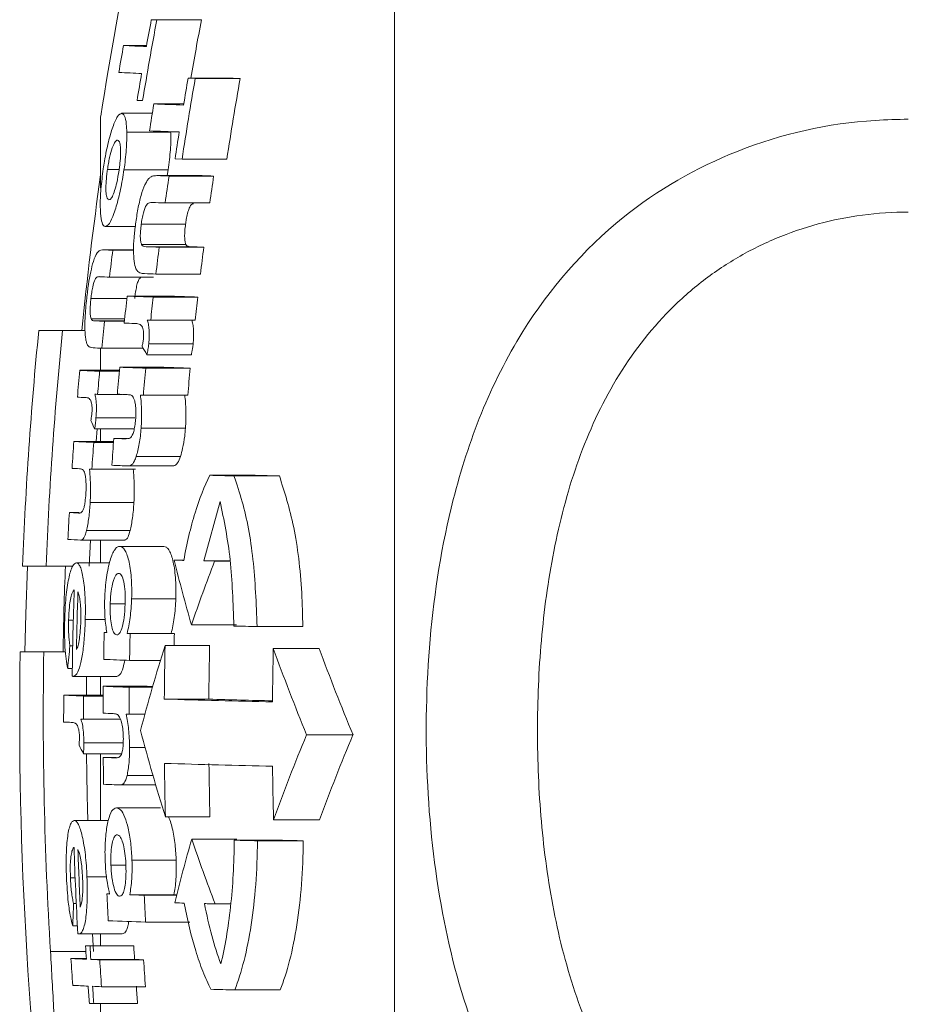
# Model space of a CAD drawing. Header units: millimetres. Extents: x 104 to 691, y -53 to 667.
# Tile 3 of 29: x 104 to 124, y 18 to 41. Entities that reach past the tile are written whole.
import ezdxf

# ---------------------------------------------------------------- set-up
doc = ezdxf.new("R2010")
doc.units = ezdxf.units.MM

msp = doc.modelspace()

# ---------------------------------------------------------------- linework, layer by layer
at = {"color": 7, "linetype": 'Continuous', "lineweight": 15}
for p, q in [((112.362, -11.818), (112.362, 62.182)), ((106.813, 41.432), (107.852, 41.432)), ((106.035, 40.835), (106.572, 40.835)), ((107.543, 40.073), (107.709, 40.068)), ((107.543, 40.073), (108.592, 40.073)), ((107.709, 40.068), (108.759, 40.068)), ((108.592, 40.073), (108.759, 40.068)), ((106.742, 39.47), (107.441, 39.47)), ((105.5, 39.181), (105.5, 37.514)), ((105.993, 39.253), (106.707, 39.253)), ((106.11, 38.811), (107.141, 38.811)), ((107.237, 38.189), (107.402, 38.183)), ((107.402, 38.183), (108.448, 38.183)), ((105.659, 37.939), (105.924, 37.939)), ((106.045, 37.933), (107.075, 37.933)), ((107.075, 37.933), (107.051, 37.797)), ((107.855, 37.797), (106.816, 37.797)), ((106.834, 37.797), (107.874, 37.797)), ((107.096, 37.788), (108.139, 37.788)), ((107.855, 37.796), (107.874, 37.797)), ((107.006, 37.16), (108.048, 37.16)), ((105.609, 36.606), (106.31, 36.606)), ((106.448, 36.661), (107.483, 36.661)), ((106.456, 36.186), (107.491, 36.186)), ((106.561, 36.138), (107.598, 36.138)), ((106.869, 36.128), (107.909, 36.128)), ((106.271, 36.066), (105.567, 36.066)), ((105.782, 36.056), (106.271, 36.056)), ((105.707, 35.428), (106.733, 35.428)), ((106.791, 35.499), (107.83, 35.499)), ((106.119, 34.983), (107.15, 34.983)), ((106.728, 34.961), (107.767, 34.961)), ((105.274, 34.93), (106.113, 34.93)), ((105.275, 34.454), (106.061, 34.454)), ((105.592, 34.396), (106.055, 34.396)), ((106.669, 34.423), (107.706, 34.423)), ((104.609, 34.182), (104.055, 34.182)), ((104.609, 34.182), (105.134, 34.182)), ((106.623, 33.87), (107.66, 33.87)), ((105.5, 33.769), (105.5, 33.252)), ((105.528, 33.768), (106.494, 33.768)), ((106.581, 33.615), (107.618, 33.615)), ((105.012, 33.252), (105.941, 33.252)), ((105.476, 33.229), (105.939, 33.229)), ((105.947, 33.323), (106.976, 33.323)), ((106.555, 33.301), (107.592, 33.301)), ((105.428, 32.691), (105.994, 32.691)), ((106.498, 32.673), (107.534, 32.673)), ((105.391, 32.139), (106.3, 32.139)), ((105.359, 31.883), (106.285, 31.883)), ((105.418, 31.883), (105.396, 31.591)), ((105.5, 31.883), (105.5, 31.591)), ((106.445, 31.898), (107.48, 31.898)), ((104.875, 31.591), (105.802, 31.591)), ((105.339, 31.569), (105.8, 31.569)), ((105.807, 31.663), (106.113, 31.663)), ((106.33, 31.242), (107.363, 31.242)), ((105.242, 30.943), (105.295, 30.941)), ((105.295, 30.941), (106.316, 30.941)), ((106.151, 31.02), (107.183, 31.02)), ((108.052, 30.801), (109.107, 30.801)), ((108.613, 30.786), (109.674, 30.786)), ((105.256, 30.167), (106.277, 30.167)), ((107.913, 28.801), (108.289, 30.193)), ((104.769, 29.931), (105, 29.931)), ((105.169, 29.511), (106.189, 29.511)), ((105.032, 29.288), (106.051, 29.288)), ((105.261, 29.288), (105.235, 28.682)), ((105.5, 29.288), (105.5, 28.754)), ((105.946, 29.139), (106.975, 29.139)), ((104.933, 28.754), (105.709, 28.754)), ((107.216, 28.821), (107.443, 28.821)), ((107.913, 28.801), (108.159, 28.795)), ((107.913, 28.801), (108.525, 28.801)), ((108.159, 28.795), (108.526, 28.795)), ((103.676, 28.682), (104.228, 28.682)), ((104.228, 28.682), (104.85, 28.682)), ((106.223, 27.919), (107.255, 27.919)), ((105.723, 27.803), (106.069, 27.803)), ((104.751, 27.419), (104.862, 27.419)), ((105.14, 27.436), (105.607, 27.436)), ((105.583, 27.131), (105.645, 27.131)), ((107.62, 27.308), (108.669, 27.308)), ((109.155, 27.269), (110.223, 27.269)), ((106.116, 27.111), (107.147, 27.111)), ((106.188, 27.109), (107.22, 27.109)), ((104.173, 26.682), (103.621, 26.682)), ((104.173, 26.682), (104.678, 26.682)), ((104.783, 26.816), (104.848, 26.816)), ((107.004, 26.826), (108.046, 26.826)), ((109.531, 26.76), (110.604, 26.76)), ((106.176, 26.48), (106.897, 26.48)), ((104.731, 26.292), (104.839, 26.292)), ((104.858, 26.106), (105.874, 26.106)), ((105.5, 26.106), (105.5, 25.669)), ((105.562, 25.875), (106.586, 25.875)), ((106.167, 25.852), (106.711, 25.852)), ((104.638, 25.669), (105.56, 25.669)), ((105.101, 25.646), (105.56, 25.646)), ((106.986, 25.576), (108.028, 25.576)), ((105.038, 25.111), (105.099, 25.108)), ((105.099, 25.108), (105.963, 25.108)), ((106.163, 25.224), (106.534, 25.224)), ((110.31, 24.743), (111.393, 24.743)), ((105.109, 24.556), (106.026, 24.556)), ((106.176, 24.45), (106.536, 24.45)), ((105.098, 24.3), (105.988, 24.3)), ((105.5, 24.3), (105.5, 22.741)), ((105.561, 24.214), (105.863, 24.214)), ((106.116, 23.794), (106.72, 23.794)), ((105.957, 23.572), (106.785, 23.572)), ((105.871, 23.037), (106.899, 23.037)), ((107.01, 22.826), (108.052, 22.826)), ((109.537, 22.76), (110.611, 22.76)), ((104.885, 22.741), (105.676, 22.741)), ((107.627, 22.308), (108.677, 22.308)), ((108.619, 22.282), (109.68, 22.282)), ((109.163, 22.269), (110.231, 22.269)), ((105.74, 21.701), (106.09, 21.701)), ((106.231, 21.817), (107.264, 21.817)), ((104.794, 21.407), (104.904, 21.407)), ((105.181, 21.424), (105.639, 21.424)), ((105.647, 21.029), (105.709, 21.029)), ((106.178, 21.009), (107.21, 21.009)), ((106.52, 20.997), (107.273, 20.997)), ((104.866, 20.803), (104.93, 20.803)), ((108.172, 20.795), (108.538, 20.795)), ((104.849, 20.28), (104.957, 20.28)), ((106.55, 20.369), (107.586, 20.369)), ((104.988, 20.094), (106.006, 20.094)), ((105.311, 20.094), (105.336, 19.682)), ((105.5, 20.094), (105.5, 19.818)), ((105.148, 19.818), (106.167, 19.818)), ((105.252, 19.813), (106.272, 19.813)), ((104.807, 19.521), (105.165, 19.521)), ((105.27, 19.499), (106.292, 19.499)), ((105.479, 19.49), (106.503, 19.49)), ((105.52, 18.862), (106.544, 18.862)), ((108.632, 18.787), (109.693, 18.787)), ((105.341, 18.467), (105.237, 18.472)), ((105.341, 18.467), (106.362, 18.467)), ((105.5, 18.467), (105.5, 17.036))]:
    msp.add_line(p, q, dxfattribs=at)
at = {"color": 8, "linetype": 'Continuous', "lineweight": 15}
for p, q in [((105.581, 36.065), (106.271, 36.065)), ((105.355, 34.407), (106.056, 34.407)), ((104.328, 19.682), (105.156, 19.682))]:
    msp.add_line(p, q, dxfattribs=at)
at = {"color": 7, "linetype": 'Continuous', "lineweight": 15, "flags": 128}
for points in [[(106.287, 34.346), (106.291, 34.346), (106.295, 34.346), (106.299, 34.346), (106.302, 34.347), (106.306, 34.347), (106.31, 34.347), (106.313, 34.347), (106.317, 34.347)], [(106.59, 34.425), (106.599, 34.425), (106.609, 34.425), (106.619, 34.424), (106.629, 34.424), (106.639, 34.424), (106.649, 34.423), (106.659, 34.423), (106.669, 34.423)], [(105.135, 32.614), (105.138, 32.615), (105.141, 32.615), (105.144, 32.615), (105.146, 32.615), (105.149, 32.615), (105.152, 32.615), (105.155, 32.615), (105.158, 32.615)], [(107.441, 28.815), (107.413, 28.815), (107.384, 28.816), (107.356, 28.817), (107.328, 28.818), (107.3, 28.819), (107.272, 28.819), (107.244, 28.82), (107.216, 28.821)], [(103.733, 26.682), (103.751, 27.557), (103.788, 28.682)], [(105.645, 27.129), (105.637, 27.129), (105.63, 27.129), (105.622, 27.129), (105.614, 27.13), (105.606, 27.13), (105.598, 27.13), (105.591, 27.131), (105.583, 27.131)], [(106.188, 27.109), (106.179, 27.109), (106.17, 27.109), (106.161, 27.11), (106.152, 27.11), (106.143, 27.11), (106.134, 27.111), (106.125, 27.111), (106.116, 27.111)], [(107.147, 27.111), (107.156, 27.111), (107.166, 27.111), (107.175, 27.11), (107.184, 27.11), (107.193, 27.11), (107.202, 27.109), (107.211, 27.109), (107.22, 27.109)], [(105.171, 26.106), (105.169, 25.807), (105.168, 25.669)], [(106.586, 25.875), (106.659, 25.872), (106.716, 25.87)], [(104.815, 25.031), (104.817, 25.031), (104.82, 25.032), (104.823, 25.032), (104.826, 25.032), (104.828, 25.032), (104.831, 25.032), (104.834, 25.032), (104.837, 25.032)], [(107.21, 21.009), (107.252, 21.008), (107.275, 21.007)], [(107.925, 20.802), (107.956, 20.801), (107.986, 20.8), (108.017, 20.799), (108.048, 20.798), (108.079, 20.798), (108.11, 20.797), (108.141, 20.796), (108.172, 20.795)]]:
    msp.add_lwpolyline(points, dxfattribs=at)
at = {"color": 7, "linetype": 'Continuous', "lineweight": 15}
for centre, radius, start, end in [((194.405, 25.182), 90, 165.54384, 171.05098), ((194.475, 25.008), 89.188, 169.38799, 170.61735), ((194.309, 25.041), 89.147, 169.40144, 169.81191), ((110.584, 132.696), 91.341, 267.55252, 267.63399), ((194.316, 25.037), 88.004, 169.26285, 170.16207), ((111.637, 134.145), 92.79, 267.58132, 267.66248), ((193.55, 25.201), 88.901, 169.87129, 170.28229), ((109.246, 103.471), 62.718, 267.06473, 267.55234), ((109.131, 102.657), 62.532, 267.06093, 267.54937), ((196.312, 24.704), 91.178, 170.22647, 170.62679), ((194.453, 24.971), 88.048, 170.12695, 171.36948), ((194.987, 24.884), 88.753, 170.14565, 170.55699), ((194.364, 24.985), 86.924, 170.00753, 171.26653), ((110.189, 128.512), 89.041, 267.52957, 267.61284), ((194.382, 25.013), 88.825, 170.6329, 171.04334), ((111.992, 175.295), 135.926, 267.78643, 268.07933), ((111.637, 167.478), 128.733, 267.77603, 268.08494), ((194.641, 24.947), 88.401, 170.97328, 171.38532), ((194.609, 25.182), 90, 171.93059, 174.26083), ((113.114, 212.933), 175.248, 267.94629, 268.03209), ((194.119, 25.028), 87.953, 171.65826, 172.07164), ((114.237, 217.39), 179.705, 267.97076, 268.05544), ((194.206, 25.017), 87.009, 171.5601, 171.97805), ((111.973, 182.209), 145.134, 267.91902, 268.03878), ((112.299, 193.673), 157.639, 267.91407, 268.02599), ((194.152, 25.017), 87.988, 172.74586, 173.15803), ((113.415, 197.784), 161.75, 267.9389, 268.04929), ((193.833, 25.057), 86.634, 172.65828, 173.07697), ((108.785, 104.087), 68.097, 267.30303, 267.47305), ((195.534, 24.893), 90.443, 172.90985, 173.31072), ((108.789, 104.932), 69.573, 267.26879, 267.46097), ((111.776, 180.403), 144.989, 267.9245, 268.0296), ((194.646, 24.982), 89.09, 173.55463, 173.96104), ((111.171, 164.544), 129.659, 267.76691, 268.0363), ((195.066, 24.914), 88.907, 173.51171, 173.86082), ((112.262, 167.63), 132.745, 267.79316, 268.05942), ((193.383, 25.102), 86.182, 173.43098, 173.79118), ((108.55, 101.333), 67.003, 267.26702, 267.4696), ((194.441, 25.024), 89.342, 173.97876, 174.3837), ((110.795, 155.378), 121.116, 267.75486, 267.86706), ((194.609, 25.182), 91, 174.32411, 177.79577), ((194.609, 25.182), 90.449, 174.28941, 177.78234), ((120.216, 41.509), 15.755, 209.2324, 210.0673), ((108.828, 108.171), 74.477, 267.30293, 267.46053), ((194.828, 25.014), 90.193, 174.75947, 175.16007), ((108.158, 93.907), 60.737, 267.03058, 267.46949), ((194.435, 25.026), 89.336, 174.73117, 175.07787), ((196.185, 24.849), 90.635, 174.63501, 175.03373), ((110.992, 162.445), 129.22, 267.76261, 268.03239), ((194.937, 24.94), 88.777, 174.59577, 175.00287), ((112.077, 165.42), 132.195, 267.78866, 268.05548), ((194.955, 24.937), 87.762, 174.5314, 174.94324), ((106.36, 53.963), 21.293, 267.3269, 267.492), ((109.828, 132.733), 100.115, 267.74578, 267.87893), ((106.292, 27.689), 4.988, 87.6265, 88.4081), ((107.611, 83.442), 50.887, 267.0098, 267.2116), ((118.319, 37.685), 14.2, 203.2364, 204.1156), ((195.244, 24.993), 90.61, 175.82386, 176.22205), ((107.855, 88.71), 57.196, 267.0131, 267.4785), ((195.298, 24.967), 90.201, 175.80267, 176.20267), ((194.75, 24.984), 89.193, 175.70554, 176.11009), ((110.337, 147.106), 115.532, 267.75297, 267.87902), ((110.209, 144.082), 113.135, 267.74721, 267.94436), ((108.262, 97.036), 66.162, 267.02777, 267.17999), ((115.57, 309.783), 279.083, 268.45635, 268.57148), ((116.718, 316.762), 286.063, 268.47534, 268.58906), ((193.196, 25.113), 88.558, 176.88111, 177.28807), ((107.652, 84.998), 55.142, 267.0027, 267.2024), ((107.951, 91.166), 61.947, 267.02584, 267.29925), ((153.142, 40.263), 47.33, 193.9897, 195.8855), ((153.106, 11.634), 48.111, 159.1032, 160.987), ((194.609, 25.182), 90, 177.77127, 179.04503), ((194.385, 25.043), 89.555, 178.02657, 179.31742), ((194.276, 25.04), 89.357, 178.05211, 178.91554), ((194.146, 25.016), 88.588, 178.63224, 179.03863), ((119.691, 476.4), 449.254, 268.58678, 268.65614), ((195.144, 24.971), 88.981, 178.62363, 179.02822), ((191.178, 25.063), 83.982, 178.60404, 178.79726), ((194.609, 25.182), 91, 179.05552, 187.87837), ((194.609, 25.182), 90.449, 179.04977, 183.48618), ((178.199, 19.22), 73.808, 174.09323, 174.50173), ((151.563, 12.866), 46.695, 162.6046, 165.137), ((194.474, 24.961), 87.489, 178.77859, 179.59726), ((194.268, 24.963), 86.243, 178.76242, 179.59294), ((194.528, 24.894), 85.017, 178.74208, 179.58456), ((155.79, 43.464), 49.182, 199.8551, 202.3746), ((156.377, 43.501), 48.738, 200.0897, 202.6365), ((110.767, 159.221), 132.82, 267.75778, 268.01912), ((105.45, 30.168), 4.104, 261.4054, 261.7057), ((193.061, 25.019), 87.503, 179.43961, 179.85093), ((110.58, 153.755), 127.979, 267.75264, 268.02384), ((194.703, 24.986), 88.54, 179.4393, 179.84581), ((194.652, 25.051), 90.016, 179.60708, 180.00694), ((107.691, 84.137), 58.548, 267.01175, 267.46515), ((195.94, 25.025), 90.841, 179.6082, 179.94782), ((117.014, 363.883), 338.456, 268.30219, 268.73002), ((116.863, 324.275), 298.83, 268.3058, 268.59065), ((109.468, 124.195), 99.026, 267.73687, 267.87096), ((105.884, 18.156), 7.074, 87.7349, 88.2839), ((107.652, 82.82), 57.858, 267.01195, 267.18872), ((153.043, 37.142), 48.207, 194.7804, 197.2753), ((154.411, 6.413), 47.759, 157.4314, 159.9842), ((155.006, 6.38), 47.321, 157.1673, 159.7482), ((118.632, 31.465), 15.313, 207.0542, 207.8958), ((194.609, 25.182), 89.443, 180.56478, 181.56385), ((194.502, 25.01), 88.945, 180.51253, 180.91721), ((110.092, 139.388), 115.263, 267.74696, 267.87296), ((117.016, 362.381), 338.454, 268.30222, 268.73006), ((194.369, 24.961), 87.384, 180.58049, 181.40017), ((194.261, 24.96), 86.236, 180.58732, 181.41792), ((194.384, 24.897), 84.874, 180.5984, 181.44234), ((110.013, 136.312), 112.813, 267.74244, 267.93972), ((151.668, 9.693), 45.811, 164.0161, 165.9416), ((154.493, 38.323), 49.527, 198.8663, 200.7267), ((194.392, 25.042), 89.562, 181.87317, 183.16482), ((120.106, 487.292), 465.152, 268.58494, 268.65193), ((121.344, 500.452), 478.312, 268.60268, 268.66865), ((194.642, 25.048), 89.722, 181.90518, 182.7655), ((194.229, 25.003), 88.672, 182.56865, 182.97502), ((105.32, 11.782), 9.252, 87.589, 87.9753), ((111.43, 170.235), 149.318, 267.98451, 268.11558), ((195.105, 25.013), 88.676, 182.59577, 183.00213), ((178.149, 18.158), 73.33, 177.93232, 178.34167), ((111.924, 178.96), 158.209, 268.29936, 268.38096), ((111.028, 157.347), 137.051, 267.7626, 268.12781), ((106.248, 28.729), 8.727, 261.5538, 261.6961), ((193.716, 24.992), 88.719, 183.34339, 183.54662), ((107.364, 67.572), 47.806, 267.3422, 267.4668), ((193.127, 24.954), 88.026, 183.34834, 183.55315), ((108.462, 69.859), 50.094, 267.3741, 267.4944), ((195.987, 25.129), 89.872, 183.39107, 183.59168), ((193.323, 24.982), 88.684, 183.53015, 183.93688), ((107.833, 77.551), 58.109, 267.01471, 267.36985), ((108.44, 90.543), 71.115, 267.44534, 267.61356), ((195.069, 25.063), 89.764, 183.55966, 183.9615), ((109.507, 92.405), 72.977, 267.47477, 267.64059), ((195.417, 25.088), 89.09, 183.60278, 184.00769), ((107.93, 78.196), 59.383, 267.02446, 267.37213), ((194.228, 25.022), 89.232, 183.94993, 184.20988), ((108.91, 99.617), 80.826, 267.44831, 267.59638), ((194.199, 25.014), 89.1, 183.95363, 184.21399), ((191.942, 24.853), 85.817, 183.99702, 184.26736), ((116.458, 331.355), 312.667, 268.46287, 268.56566)]:
    msp.add_arc(centre, radius, start, end, dxfattribs=at)
for points, knots in [([(105.993, 39.253), (105.961, 39.24), (105.898, 39.213), (105.785, 38.953), (105.678, 38.593), (105.603, 38.235), (105.57, 38.014), (105.561, 37.954)], [0, 0, 0, 0, 0.232618, 0.467086, 0.682157, 0.913099, 1, 1, 1, 1]), ([(106.11, 38.811), (106.107, 38.877), (106.101, 39.04), (106.064, 39.217), (106.017, 39.241), (105.993, 39.253)], [0, 0, 0, 0, 0.250294, 0.621002, 1, 1, 1, 1]), ([(124.362, 10.505), (123.315, 10.592), (121.245, 10.764), (118.485, 12.086), (116.497, 13.828), (115.142, 15.75), (114.123, 17.913), (113.399, 20.601), (113.059, 23.755), (113.125, 27.03), (113.579, 29.894), (114.35, 32.289), (115.516, 34.616), (117.445, 36.848), (120.341, 38.526), (122.744, 39.079), (124.105, 39.108), (124.362, 39.114)], [0, 0, 0, 0, 0.07471, 0.147656, 0.219564, 0.270922, 0.323815, 0.397478, 0.474063, 0.551015, 0.630949, 0.683293, 0.736877, 0.826072, 0.902519, 0.981571, 1, 1, 1, 1]), ([(105.659, 37.939), (105.666, 37.987), (105.674, 38.035), (105.69, 38.128), (105.699, 38.173), (105.729, 38.305), (105.75, 38.381), (105.795, 38.508), (105.817, 38.555), (105.848, 38.599), (105.858, 38.61), (105.877, 38.623), (105.886, 38.624), (105.895, 38.625)], [0, 0, 0, 0, 0.125, 0.125, 0.25, 0.25, 0.5, 0.5, 0.75, 0.75, 0.875, 0.875, 1, 1, 1, 1]), ([(105.895, 38.625), (105.915, 38.613), (105.947, 38.594), (105.966, 38.438), (105.966, 38.257), (105.95, 38.073), (105.935, 37.962), (105.929, 37.924)], [0, 0, 0, 0, 0.303356, 0.503261, 0.7026, 0.900026, 1, 1, 1, 1]), ([(106.045, 37.933), (106.056, 38.013), (106.067, 38.093), (106.085, 38.251), (106.092, 38.328), (106.103, 38.477), (106.107, 38.549), (106.111, 38.686), (106.111, 38.749), (106.11, 38.811)], [0, 0, 0, 0, 0.25, 0.25, 0.5, 0.5, 0.75, 0.75, 1, 1, 1, 1]), ([(107.141, 38.811), (107.142, 38.749), (107.142, 38.686), (107.138, 38.548), (107.134, 38.477), (107.123, 38.329), (107.116, 38.251), (107.098, 38.093), (107.087, 38.013), (107.075, 37.933)], [0, 0, 0, 0, 0.25, 0.25, 0.5, 0.5, 0.75, 0.75, 1, 1, 1, 1]), ([(105.561, 37.954), (105.541, 37.796), (105.5, 37.481), (105.485, 37.067), (105.507, 36.779), (105.551, 36.629), (105.592, 36.612), (105.609, 36.606)], [0, 0, 0, 0, 0.225202, 0.451753, 0.660196, 0.860035, 1, 1, 1, 1]), ([(105.609, 36.606), (105.639, 36.62), (105.701, 36.649), (105.812, 36.895), (105.918, 37.257), (105.997, 37.625), (106.033, 37.856), (106.045, 37.933)], [0, 0, 0, 0, 0.223581, 0.447561, 0.66927, 0.890433, 1, 1, 1, 1]), ([(105.693, 37.234), (105.674, 37.245), (105.641, 37.264), (105.622, 37.42), (105.622, 37.605), (105.639, 37.792), (105.654, 37.903), (105.659, 37.939)], [0, 0, 0, 0, 0.297502, 0.501924, 0.7062, 0.902538, 1, 1, 1, 1]), ([(105.929, 37.924), (105.913, 37.823), (105.884, 37.646), (105.826, 37.438), (105.773, 37.301), (105.727, 37.239), (105.703, 37.235), (105.693, 37.234)], [0, 0, 0, 0, 0.261736, 0.460988, 0.659633, 0.864323, 1, 1, 1, 1]), ([(106.624, 37.728), (106.609, 37.71), (106.594, 37.69), (106.563, 37.64), (106.548, 37.612), (106.502, 37.513), (106.472, 37.43), (106.417, 37.238), (106.392, 37.129), (106.349, 36.903), (106.332, 36.786), (106.316, 36.668)], [0, 0, 0, 0, 0.125, 0.125, 0.25, 0.25, 0.5, 0.5, 0.75, 0.75, 1, 1, 1, 1]), ([(106.834, 37.797), (106.8, 37.797), (106.749, 37.796), (106.679, 37.775), (106.643, 37.744), (106.624, 37.728)], [0, 0, 0, 0, 0.497116, 0.747387, 1, 1, 1, 1]), ([(106.448, 36.661), (106.454, 36.707), (106.461, 36.753), (106.477, 36.842), (106.487, 36.886), (106.518, 37.005), (106.543, 37.068), (106.592, 37.144), (106.615, 37.156), (106.66, 37.169), (106.681, 37.171), (106.703, 37.17)], [0, 0, 0, 0, 0.125, 0.125, 0.25, 0.25, 0.5, 0.5, 0.75, 0.75, 1, 1, 1, 1]), ([(107.671, 37.142), (107.652, 37.142), (107.62, 37.143), (107.569, 37.044), (107.529, 36.923), (107.501, 36.787), (107.488, 36.699), (107.483, 36.661)], [0, 0, 0, 0, 0.287371, 0.482907, 0.678868, 0.861827, 1, 1, 1, 1]), ([(124.362, 36.948), (124.004, 36.948), (123.645, 36.924), (122.942, 36.83), (122.597, 36.761), (121.919, 36.578), (121.586, 36.464), (120.935, 36.189), (120.624, 36.032), (120.029, 35.679), (119.744, 35.483), (119.202, 35.051), (118.945, 34.816), (118.231, 34.075), (117.825, 33.526), (117.129, 32.329), (116.85, 31.698), (116.508, 30.72), (116.408, 30.388), (116.228, 29.713), (116.15, 29.369), (115.948, 28.337), (115.854, 27.643), (115.731, 26.248), (115.702, 25.545), (115.702, 24.133), (115.731, 23.42), (115.855, 22.017), (115.948, 21.323), (116.216, 19.956), (116.389, 19.281), (116.848, 17.956), (117.128, 17.325), (117.643, 16.433), (117.83, 16.144), (118.241, 15.588), (118.466, 15.321), (118.943, 14.821), (119.197, 14.588), (119.738, 14.154), (120.027, 13.953), (120.626, 13.595), (120.937, 13.437), (121.582, 13.163), (121.918, 13.046), (122.944, 12.767), (123.645, 12.674), (124.362, 12.674)], [0, 0, 0, 0, 0.03125, 0.03125, 0.0625, 0.0625, 0.09375, 0.09375, 0.125, 0.125, 0.15625, 0.15625, 0.1875, 0.1875, 0.25, 0.25, 0.3125, 0.3125, 0.34375, 0.34375, 0.375, 0.375, 0.4375, 0.4375, 0.5, 0.5, 0.5625, 0.5625, 0.625, 0.625, 0.6875, 0.6875, 0.75, 0.75, 0.78125, 0.78125, 0.8125, 0.8125, 0.84375, 0.84375, 0.875, 0.875, 0.90625, 0.90625, 0.9375, 0.9375, 1, 1, 1, 1]), ([(106.316, 36.668), (106.302, 36.561), (106.29, 36.455), (106.272, 36.245), (106.267, 36.141), (106.268, 35.953), (106.273, 35.868), (106.292, 35.726), (106.307, 35.671), (106.324, 35.625)], [0, 0, 0, 0, 0.25, 0.25, 0.5, 0.5, 0.75, 0.75, 1, 1, 1, 1]), ([(106.456, 36.186), (106.448, 36.206), (106.44, 36.228), (106.43, 36.291), (106.427, 36.329), (106.426, 36.416), (106.428, 36.463), (106.435, 36.561), (106.441, 36.611), (106.448, 36.661)], [0, 0, 0, 0, 0.25, 0.25, 0.5, 0.5, 0.75, 0.75, 1, 1, 1, 1]), ([(107.483, 36.661), (107.476, 36.612), (107.47, 36.562), (107.463, 36.465), (107.461, 36.417), (107.462, 36.331), (107.465, 36.293), (107.475, 36.229), (107.483, 36.206), (107.491, 36.186)], [0, 0, 0, 0, 0.25, 0.25, 0.5, 0.5, 0.75, 0.75, 1, 1, 1, 1]), ([(106.561, 36.138), (106.542, 36.14), (106.524, 36.142), (106.488, 36.152), (106.47, 36.158), (106.456, 36.186)], [0, 0, 0, 0, 0.5, 0.5, 1, 1, 1, 1]), ([(107.491, 36.186), (107.505, 36.158), (107.523, 36.152), (107.56, 36.142), (107.579, 36.14), (107.598, 36.138)], [0, 0, 0, 0, 0.5, 0.5, 1, 1, 1, 1]), ([(105.42, 35.996), (105.39, 35.938), (105.337, 35.839), (105.266, 35.556), (105.213, 35.256), (105.187, 35.044), (105.175, 34.937)], [0, 0, 0, 0, 0.31546, 0.542591, 0.769131, 1, 1, 1, 1]), ([(105.581, 36.065), (105.555, 36.065), (105.516, 36.064), (105.463, 36.044), (105.434, 36.012), (105.42, 35.996)], [0, 0, 0, 0, 0.4970529, 0.7473296, 1, 1, 1, 1]), ([(105.274, 34.93), (105.279, 34.975), (105.285, 35.021), (105.298, 35.11), (105.306, 35.154), (105.33, 35.272), (105.35, 35.335), (105.388, 35.412), (105.406, 35.424), (105.44, 35.438), (105.457, 35.439), (105.473, 35.439)], [0, 0, 0, 0, 0.125, 0.125, 0.25, 0.25, 0.5, 0.5, 0.75, 0.75, 1, 1, 1, 1]), ([(106.442, 35.409), (106.428, 35.41), (106.403, 35.411), (106.364, 35.309), (106.333, 35.189), (106.31, 35.054), (106.299, 34.967), (106.295, 34.93)], [0, 0, 0, 0, 0.293359, 0.485939, 0.678941, 0.860303, 1, 1, 1, 1]), ([(106.324, 35.625), (106.351, 35.566), (106.384, 35.543), (106.453, 35.516), (106.489, 35.51), (106.525, 35.509)], [0, 0, 0, 0, 0.5, 0.5, 1, 1, 1, 1]), ([(105.175, 34.937), (105.159, 34.779), (105.133, 34.515), (105.13, 34.183), (105.146, 33.995), (105.164, 33.921), (105.171, 33.893)], [0, 0, 0, 0, 0.365612, 0.611447, 0.857346, 1, 1, 1, 1]), ([(105.275, 34.454), (105.269, 34.475), (105.264, 34.497), (105.257, 34.56), (105.255, 34.598), (105.255, 34.684), (105.257, 34.731), (105.263, 34.83), (105.268, 34.88), (105.274, 34.93)], [0, 0, 0, 0, 0.25, 0.25, 0.5, 0.5, 0.75, 0.75, 1, 1, 1, 1]), ([(105.355, 34.407), (105.341, 34.409), (105.32, 34.412), (105.293, 34.423), (105.281, 34.444), (105.275, 34.454)], [0, 0, 0, 0, 0.496631, 0.746634, 1, 1, 1, 1]), ([(106.317, 34.347), (106.352, 34.343), (106.407, 34.336), (106.468, 34.283), (106.493, 34.204), (106.503, 34.136), (106.505, 34.065), (106.502, 34.018), (106.5, 33.995)], [0, 0, 0, 0, 0.430909, 0.664389, 0.779385, 0.868543, 0.936844, 1, 1, 1, 1]), ([(106.623, 33.87), (106.628, 33.929), (106.632, 33.986), (106.635, 34.098), (106.635, 34.152), (106.628, 34.248), (106.623, 34.293), (106.609, 34.368), (106.599, 34.397), (106.59, 34.425)], [0, 0, 0, 0, 0.25, 0.25, 0.5, 0.5, 0.75, 0.75, 1, 1, 1, 1]), ([(107.626, 34.425), (107.636, 34.397), (107.646, 34.368), (107.66, 34.294), (107.666, 34.25), (107.672, 34.153), (107.673, 34.099), (107.67, 34.016), (107.669, 33.987), (107.665, 33.929), (107.662, 33.9), (107.66, 33.87)], [0, 0, 0, 0, 0.25, 0.25, 0.5, 0.5, 0.75, 0.75, 0.875, 0.875, 1, 1, 1, 1]), ([(105.171, 33.893), (105.181, 33.869), (105.208, 33.81), (105.26, 33.786), (105.302, 33.78), (105.323, 33.777)], [0, 0, 0, 0, 0.248615, 0.622553, 1, 1, 1, 1]), ([(106.5, 33.995), (106.498, 33.979), (106.496, 33.963), (106.494, 33.948), (106.491, 33.932), (106.489, 33.917), (106.486, 33.902), (106.483, 33.887), (106.48, 33.872), (106.477, 33.858), (106.474, 33.843), (106.471, 33.829), (106.467, 33.815)], [0, 0, 0, 0, 0.0000481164, 0.0000481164, 0.0000481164, 0.0000963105, 0.0000963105, 0.0000963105, 0.000144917, 0.000144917, 0.000144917, 0.0001936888, 0.0001936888, 0.0001936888, 0.0001936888]), ([(106.581, 33.615), (106.589, 33.655), (106.602, 33.715), (106.615, 33.802), (106.62, 33.847), (106.623, 33.87)], [0, 0, 0, 0, 0.4898788, 0.7428871, 1, 1, 1, 1]), ([(107.66, 33.87), (107.656, 33.835), (107.648, 33.773), (107.633, 33.688), (107.623, 33.64), (107.618, 33.615)], [0, 0, 0, 0, 0.393708, 0.694521, 1, 1, 1, 1]), ([(105.391, 32.139), (105.396, 32.211), (105.404, 32.355), (105.397, 32.539), (105.381, 32.641), (105.37, 32.683), (105.367, 32.694)], [0, 0, 0, 0, 0.309347, 0.620949, 0.90102, 1, 1, 1, 1]), ([(106.123, 32.686), (106.143, 32.684), (106.173, 32.682), (106.214, 32.674), (106.233, 32.659), (106.243, 32.652)], [0, 0, 0, 0, 0.498767, 0.7488, 1, 1, 1, 1]), ([(106.243, 32.652), (106.262, 32.622), (106.293, 32.572), (106.318, 32.421), (106.326, 32.264), (106.319, 32.152), (106.315, 32.099)], [0, 0, 0, 0, 0.354745, 0.578471, 0.803184, 1, 1, 1, 1]), ([(106.445, 31.898), (106.45, 31.969), (106.455, 32.04), (106.458, 32.181), (106.458, 32.248), (106.453, 32.443), (106.442, 32.562), (106.43, 32.675)], [0, 0, 0, 0, 0.25, 0.25, 0.5, 0.5, 1, 1, 1, 1]), ([(107.465, 32.675), (107.477, 32.562), (107.488, 32.444), (107.494, 32.247), (107.493, 32.179), (107.49, 32.041), (107.486, 31.97), (107.48, 31.898)], [0, 0, 0, 0, 0.5, 0.5, 0.75, 0.75, 1, 1, 1, 1]), ([(105.158, 32.615), (105.189, 32.613), (105.221, 32.607), (105.258, 32.566), (105.265, 32.555), (105.278, 32.526), (105.284, 32.505), (105.294, 32.456), (105.298, 32.427), (105.3, 32.37), (105.301, 32.351), (105.3, 32.308), (105.298, 32.286), (105.297, 32.263)], [0, 0, 0, 0, 0.5, 0.5, 0.625, 0.625, 0.75, 0.75, 0.875, 0.875, 0.9375, 0.9375, 1, 1, 1, 1]), ([(105.297, 32.263), (105.295, 32.247), (105.292, 32.215), (105.284, 32.154), (105.276, 32.111), (105.271, 32.083)], [0, 0, 0, 0, 0.249553, 0.499747, 1, 1, 1, 1]), ([(105.359, 31.883), (105.365, 31.924), (105.372, 31.964), (105.383, 32.05), (105.387, 32.094), (105.391, 32.139)], [0, 0, 0, 0, 0.5, 0.5, 1, 1, 1, 1]), ([(106.315, 32.099), (106.311, 32.049), (106.306, 32.001), (106.291, 31.908), (106.282, 31.863), (106.251, 31.751), (106.226, 31.704), (106.177, 31.664), (106.153, 31.66), (106.107, 31.653), (106.084, 31.653), (106.061, 31.653)], [0, 0, 0, 0, 0.125, 0.125, 0.25, 0.25, 0.5, 0.5, 0.75, 0.75, 1, 1, 1, 1]), ([(106.33, 31.242), (106.343, 31.286), (106.356, 31.331), (106.381, 31.432), (106.391, 31.485), (106.411, 31.597), (106.42, 31.656), (106.435, 31.776), (106.44, 31.837), (106.445, 31.898)], [0, 0, 0, 0, 0.25, 0.25, 0.5, 0.5, 0.75, 0.75, 1, 1, 1, 1]), ([(107.48, 31.898), (107.475, 31.838), (107.46, 31.675), (107.421, 31.44), (107.381, 31.303), (107.363, 31.242)], [0, 0, 0, 0, 0.248358, 0.663528, 1, 1, 1, 1]), ([(106.151, 31.02), (106.17, 31.022), (106.215, 31.028), (106.278, 31.1), (106.317, 31.206), (106.33, 31.242)], [0, 0, 0, 0, 0.318838, 0.766983, 1, 1, 1, 1]), ([(107.363, 31.242), (107.342, 31.187), (107.293, 31.064), (107.229, 31.023), (107.192, 31.021), (107.183, 31.02)], [0, 0, 0, 0, 0.371791, 0.833808, 1, 1, 1, 1]), ([(105.007, 30.954), (105.022, 30.953), (105.045, 30.95), (105.076, 30.942), (105.091, 30.928), (105.098, 30.92)], [0, 0, 0, 0, 0.498741, 0.748776, 1, 1, 1, 1]), ([(105.098, 30.92), (105.113, 30.89), (105.137, 30.84), (105.156, 30.686), (105.162, 30.53), (105.157, 30.418), (105.155, 30.367)], [0, 0, 0, 0, 0.356012, 0.581958, 0.808897, 1, 1, 1, 1]), ([(105.256, 30.167), (105.259, 30.238), (105.268, 30.426), (105.262, 30.695), (105.248, 30.866), (105.242, 30.943)], [0, 0, 0, 0, 0.25187, 0.659099, 1, 1, 1, 1]), ([(106.263, 30.943), (106.273, 30.83), (106.281, 30.712), (106.286, 30.515), (106.286, 30.448), (106.284, 30.31), (106.281, 30.238), (106.277, 30.167)], [0, 0, 0, 0, 0.5, 0.5, 0.75, 0.75, 1, 1, 1, 1]), ([(108.052, 30.801), (107.924, 30.548), (107.808, 30.256), (107.654, 29.756), (107.605, 29.578), (107.517, 29.208), (107.477, 29.015), (107.441, 28.815)], [0, 0, 0, 0, 0.5, 0.5, 0.75, 0.75, 1, 1, 1, 1]), ([(109.155, 27.269), (109.133, 27.805), (109.089, 28.876), (108.866, 30.056), (108.68, 30.593), (108.613, 30.786)], [0, 0, 0, 0, 0.390372, 0.780483, 1, 1, 1, 1]), ([(109.674, 30.786), (109.795, 30.411), (110.036, 29.66), (110.195, 28.352), (110.216, 27.533), (110.223, 27.269)], [0, 0, 0, 0, 0.403578, 0.80775, 1, 1, 1, 1]), ([(105.155, 30.367), (105.15, 30.303), (105.141, 30.195), (105.118, 30.07), (105.092, 29.984), (105.037, 29.909), (104.994, 29.916), (104.961, 29.922)], [0, 0, 0, 0, 0.1624979, 0.2722635, 0.3818878, 0.5263206, 1, 1, 1, 1]), ([(105.169, 29.511), (105.179, 29.555), (105.189, 29.6), (105.207, 29.701), (105.216, 29.754), (105.23, 29.866), (105.237, 29.925), (105.248, 30.045), (105.252, 30.105), (105.256, 30.167)], [0, 0, 0, 0, 0.25, 0.25, 0.5, 0.5, 0.75, 0.75, 1, 1, 1, 1]), ([(106.277, 30.167), (106.273, 30.105), (106.269, 30.044), (106.258, 29.924), (106.251, 29.866), (106.236, 29.754), (106.228, 29.7), (106.209, 29.599), (106.199, 29.555), (106.189, 29.511)], [0, 0, 0, 0, 0.25, 0.25, 0.5, 0.5, 0.75, 0.75, 1, 1, 1, 1]), ([(108.289, 30.193), (108.38, 29.756), (108.558, 28.896), (108.593, 27.814), (108.611, 27.282)], [0, 0, 0, 0, 0.508136, 1, 1, 1, 1]), ([(105.032, 29.288), (105.046, 29.291), (105.08, 29.296), (105.129, 29.367), (105.159, 29.473), (105.169, 29.511)], [0, 0, 0, 0, 0.313122, 0.76047, 1, 1, 1, 1]), ([(106.189, 29.511), (106.173, 29.456), (106.136, 29.334), (106.087, 29.291), (106.059, 29.289), (106.051, 29.288)], [0, 0, 0, 0, 0.367433, 0.820508, 1, 1, 1, 1]), ([(105.946, 29.139), (105.926, 29.138), (105.907, 29.135), (105.868, 29.111), (105.848, 29.091), (105.79, 29.009), (105.754, 28.924), (105.704, 28.757), (105.689, 28.697), (105.661, 28.565), (105.648, 28.493), (105.626, 28.341), (105.617, 28.261), (105.607, 28.136), (105.603, 28.094), (105.599, 28.009), (105.597, 27.966), (105.595, 27.924)], [0, 0, 0, 0, 0.125, 0.125, 0.25, 0.25, 0.5, 0.5, 0.625, 0.625, 0.75, 0.75, 0.875, 0.875, 0.9375, 0.9375, 1, 1, 1, 1]), ([(106.223, 27.919), (106.225, 28.004), (106.227, 28.089), (106.224, 28.254), (106.22, 28.336), (106.202, 28.566), (106.181, 28.701), (106.141, 28.868), (106.127, 28.918), (106.095, 29.001), (106.078, 29.035), (106.042, 29.088), (106.023, 29.108), (105.985, 29.133), (105.966, 29.136), (105.946, 29.139)], [0, 0, 0, 0, 0.125, 0.125, 0.25, 0.25, 0.5, 0.5, 0.625, 0.625, 0.75, 0.75, 0.875, 0.875, 1, 1, 1, 1]), ([(106.975, 29.139), (106.995, 29.136), (107.015, 29.133), (107.053, 29.108), (107.071, 29.089), (107.107, 29.037), (107.125, 29.002), (107.157, 28.92), (107.172, 28.871), (107.212, 28.703), (107.234, 28.57), (107.252, 28.337), (107.256, 28.257), (107.259, 28.092), (107.258, 28.005), (107.255, 27.919)], [0, 0, 0, 0, 0.125, 0.125, 0.25, 0.25, 0.375, 0.375, 0.5, 0.5, 0.75, 0.75, 0.875, 0.875, 1, 1, 1, 1]), ([(104.933, 28.754), (104.917, 28.752), (104.901, 28.749), (104.87, 28.72), (104.854, 28.698), (104.807, 28.605), (104.779, 28.509), (104.74, 28.324), (104.728, 28.257), (104.707, 28.111), (104.698, 28.031), (104.682, 27.867), (104.676, 27.783), (104.666, 27.608), (104.663, 27.519), (104.66, 27.431)], [0, 0, 0, 0, 0.125, 0.125, 0.25, 0.25, 0.5, 0.5, 0.625, 0.625, 0.75, 0.75, 0.875, 0.875, 1, 1, 1, 1]), ([(105.14, 27.436), (105.142, 27.524), (105.144, 27.612), (105.143, 27.784), (105.141, 27.869), (105.133, 28.033), (105.128, 28.11), (105.114, 28.253), (105.105, 28.321), (105.075, 28.504), (105.051, 28.601), (105.009, 28.693), (104.994, 28.716), (104.964, 28.746), (104.948, 28.751), (104.933, 28.754)], [0, 0, 0, 0, 0.125, 0.125, 0.25, 0.25, 0.375, 0.375, 0.5, 0.5, 0.75, 0.75, 0.875, 0.875, 1, 1, 1, 1]), ([(105.723, 27.803), (105.725, 27.852), (105.727, 27.9), (105.734, 27.995), (105.739, 28.042), (105.757, 28.176), (105.773, 28.255), (105.801, 28.352), (105.81, 28.382), (105.831, 28.431), (105.842, 28.451), (105.864, 28.483), (105.876, 28.495), (105.899, 28.508), (105.91, 28.51), (105.921, 28.511)], [0, 0, 0, 0, 0.125, 0.125, 0.25, 0.25, 0.5, 0.5, 0.625, 0.625, 0.75, 0.75, 0.875, 0.875, 1, 1, 1, 1]), ([(105.921, 28.511), (105.932, 28.509), (105.943, 28.507), (105.965, 28.492), (105.975, 28.48), (106.006, 28.433), (106.024, 28.382), (106.053, 28.248), (106.064, 28.168), (106.073, 28.033), (106.075, 27.987), (106.076, 27.891), (106.075, 27.842), (106.073, 27.793)], [0, 0, 0, 0, 0.125, 0.125, 0.25, 0.25, 0.5, 0.5, 0.75, 0.75, 0.875, 0.875, 1, 1, 1, 1]), ([(104.751, 27.419), (104.756, 27.524), (104.763, 27.703), (104.795, 27.914), (104.83, 28.048), (104.861, 28.106), (104.879, 28.123), (104.883, 28.127)], [0, 0, 0, 0, 0.296606, 0.504557, 0.712154, 0.92792, 1, 1, 1, 1]), ([(104.971, 28.077), (104.981, 28.048), (104.995, 28.004), (105.012, 27.925), (105.018, 27.873), (105.022, 27.847)], [0, 0, 0, 0, 0.488325, 0.740765, 1, 1, 1, 1]), ([(105.022, 27.847), (105.025, 27.813), (105.034, 27.714), (105.038, 27.554), (105.036, 27.434), (105.035, 27.39)], [0, 0, 0, 0, 0.2518368, 0.7289754, 1, 1, 1, 1]), ([(105.595, 27.924), (105.593, 27.85), (105.592, 27.777), (105.594, 27.631), (105.596, 27.561), (105.605, 27.427), (105.611, 27.362), (105.627, 27.24), (105.636, 27.184), (105.645, 27.129)], [0, 0, 0, 0, 0.25, 0.25, 0.5, 0.5, 0.75, 0.75, 1, 1, 1, 1]), ([(106.116, 27.111), (106.13, 27.165), (106.144, 27.221), (106.168, 27.345), (106.179, 27.41), (106.197, 27.548), (106.204, 27.62), (106.216, 27.768), (106.22, 27.844), (106.223, 27.919)], [0, 0, 0, 0, 0.25, 0.25, 0.5, 0.5, 0.75, 0.75, 1, 1, 1, 1]), ([(107.255, 27.919), (107.252, 27.844), (107.249, 27.768), (107.237, 27.62), (107.229, 27.548), (107.211, 27.411), (107.2, 27.345), (107.175, 27.221), (107.161, 27.166), (107.147, 27.111)], [0, 0, 0, 0, 0.25, 0.25, 0.5, 0.5, 0.75, 0.75, 1, 1, 1, 1]), ([(105.876, 27.075), (105.85, 27.086), (105.806, 27.104), (105.757, 27.258), (105.728, 27.443), (105.719, 27.637), (105.722, 27.758), (105.723, 27.803)], [0, 0, 0, 0, 0.29095, 0.491628, 0.691941, 0.885514, 1, 1, 1, 1]), ([(106.073, 27.793), (106.067, 27.685), (106.056, 27.483), (106.008, 27.256), (105.956, 27.121), (105.91, 27.078), (105.885, 27.076), (105.876, 27.075)], [0, 0, 0, 0, 0.273903, 0.50995, 0.714766, 0.909594, 1, 1, 1, 1]), ([(104.66, 27.431), (104.658, 27.32), (104.656, 27.211), (104.658, 26.996), (104.661, 26.889), (104.673, 26.688), (104.681, 26.596), (104.703, 26.429), (104.717, 26.358), (104.731, 26.292)], [0, 0, 0, 0, 0.25, 0.25, 0.5, 0.5, 0.75, 0.75, 1, 1, 1, 1]), ([(104.783, 26.816), (104.777, 26.856), (104.771, 26.897), (104.761, 26.989), (104.758, 27.038), (104.752, 27.141), (104.75, 27.195), (104.749, 27.306), (104.75, 27.362), (104.751, 27.419)], [0, 0, 0, 0, 0.25, 0.25, 0.5, 0.5, 0.75, 0.75, 1, 1, 1, 1]), ([(104.858, 26.106), (104.895, 26.122), (104.958, 26.149), (105.041, 26.416), (105.097, 26.748), (105.129, 27.109), (105.137, 27.343), (105.14, 27.436)], [0, 0, 0, 0, 0.283894, 0.480104, 0.676182, 0.869748, 1, 1, 1, 1]), ([(105.035, 27.39), (105.033, 27.318), (105.03, 27.247), (105.019, 27.109), (105.012, 27.043), (104.994, 26.925), (104.984, 26.871), (104.962, 26.784), (104.949, 26.756), (104.936, 26.731)], [0, 0, 0, 0, 0.25, 0.25, 0.5, 0.5, 0.75, 0.75, 1, 1, 1, 1]), ([(106.064, 26.485), (106.051, 26.424), (106.018, 26.261), (105.949, 26.128), (105.899, 26.114), (105.874, 26.106)], [0, 0, 0, 0, 0.2353437, 0.630042, 1, 1, 1, 1]), ([(105.109, 24.556), (105.107, 24.641), (105.102, 24.8), (105.074, 24.996), (105.05, 25.072), (105.038, 25.111)], [0, 0, 0, 0, 0.365827, 0.677805, 1, 1, 1, 1]), ([(105.789, 25.238), (105.81, 25.236), (105.84, 25.233), (105.881, 25.226), (105.901, 25.211), (105.911, 25.204)], [0, 0, 0, 0, 0.498773, 0.748809, 1, 1, 1, 1]), ([(105.911, 25.204), (105.932, 25.174), (105.967, 25.124), (106.006, 24.972), (106.026, 24.814), (106.029, 24.702), (106.03, 24.65)], [0, 0, 0, 0, 0.352715, 0.580856, 0.810037, 1, 1, 1, 1]), ([(106.176, 24.45), (106.175, 24.521), (106.173, 24.593), (106.165, 24.733), (106.159, 24.801), (106.138, 24.996), (106.117, 25.114), (106.095, 25.226)], [0, 0, 0, 0, 0.25, 0.25, 0.5, 0.5, 1, 1, 1, 1]), ([(104.837, 25.032), (104.868, 25.03), (104.901, 25.024), (104.94, 24.983), (104.948, 24.972), (104.964, 24.943), (104.971, 24.922), (104.985, 24.873), (104.992, 24.844), (104.999, 24.788), (105.001, 24.768), (105.004, 24.725), (105.004, 24.703), (105.005, 24.68)], [0, 0, 0, 0, 0.5, 0.5, 0.625, 0.625, 0.75, 0.75, 0.875, 0.875, 0.9375, 0.9375, 1, 1, 1, 1]), ([(105.005, 24.68), (105.004, 24.664), (105.004, 24.648), (105.004, 24.633), (105.003, 24.617), (105.002, 24.601), (105.001, 24.586), (105, 24.557), (104.997, 24.528), (104.995, 24.5)], [0, 0, 0, 0, 0.0000481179, 0.0000481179, 0.0000481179, 0.0000963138, 0.0000963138, 0.0000963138, 0.000191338, 0.000191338, 0.000191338, 0.000191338]), ([(106.03, 24.65), (106.029, 24.601), (106.029, 24.552), (106.022, 24.459), (106.017, 24.415), (105.995, 24.301), (105.973, 24.255), (105.928, 24.216), (105.905, 24.211), (105.86, 24.205), (105.837, 24.204), (105.814, 24.205)], [0, 0, 0, 0, 0.125, 0.125, 0.25, 0.25, 0.5, 0.5, 0.75, 0.75, 1, 1, 1, 1]), ([(105.098, 24.3), (105.102, 24.341), (105.105, 24.382), (105.108, 24.468), (105.109, 24.511), (105.109, 24.556)], [0, 0, 0, 0, 0.5, 0.5, 1, 1, 1, 1]), ([(106.116, 23.794), (106.126, 23.838), (106.135, 23.883), (106.151, 23.984), (106.157, 24.037), (106.167, 24.149), (106.171, 24.208), (106.176, 24.328), (106.176, 24.389), (106.176, 24.45)], [0, 0, 0, 0, 0.25, 0.25, 0.5, 0.5, 0.75, 0.75, 1, 1, 1, 1]), ([(105.957, 23.572), (105.975, 23.574), (106.019, 23.58), (106.076, 23.65), (106.106, 23.757), (106.116, 23.794)], [0, 0, 0, 0, 0.318636, 0.7642201, 1, 1, 1, 1]), ([(105.871, 23.037), (105.832, 23.024), (105.759, 23), (105.673, 22.761), (105.616, 22.434), (105.598, 22.092), (105.603, 21.883), (105.605, 21.821)], [0, 0, 0, 0, 0.256535, 0.473055, 0.689268, 0.908644, 1, 1, 1, 1]), ([(106.231, 21.817), (106.224, 21.952), (106.208, 22.223), (106.145, 22.568), (106.064, 22.842), (105.968, 23.009), (105.902, 23.028), (105.871, 23.037)], [0, 0, 0, 0, 0.197529, 0.396373, 0.583093, 0.801686, 1, 1, 1, 1]), ([(107.083, 22.826), (107.103, 22.78), (107.156, 22.66), (107.222, 22.344), (107.255, 22.029), (107.262, 21.854), (107.264, 21.817)], [0, 0, 0, 0, 0.221143, 0.576857, 0.911134, 1, 1, 1, 1]), ([(104.885, 22.741), (104.87, 22.74), (104.854, 22.736), (104.825, 22.708), (104.811, 22.686), (104.784, 22.624), (104.772, 22.585), (104.749, 22.49), (104.739, 22.434), (104.713, 22.25), (104.702, 22.1), (104.695, 21.854), (104.695, 21.768), (104.696, 21.595), (104.699, 21.507), (104.702, 21.418)], [0, 0, 0, 0, 0.125, 0.125, 0.25, 0.25, 0.375, 0.375, 0.5, 0.5, 0.75, 0.75, 0.875, 0.875, 1, 1, 1, 1]), ([(105.181, 21.424), (105.177, 21.512), (105.172, 21.6), (105.16, 21.772), (105.152, 21.857), (105.133, 22.021), (105.123, 22.098), (105.099, 22.241), (105.086, 22.309), (105.044, 22.491), (105.013, 22.588), (104.965, 22.68), (104.949, 22.703), (104.917, 22.734), (104.901, 22.738), (104.885, 22.741)], [0, 0, 0, 0, 0.125, 0.125, 0.25, 0.25, 0.375, 0.375, 0.5, 0.5, 0.75, 0.75, 0.875, 0.875, 1, 1, 1, 1]), ([(105.74, 21.701), (105.739, 21.785), (105.736, 21.955), (105.759, 22.168), (105.797, 22.322), (105.842, 22.4), (105.875, 22.406), (105.89, 22.408)], [0, 0, 0, 0, 0.216244, 0.434238, 0.631871, 0.836577, 1, 1, 1, 1]), ([(105.89, 22.408), (105.915, 22.398), (105.96, 22.38), (106.02, 22.227), (106.062, 22.035), (106.084, 21.842), (106.089, 21.727), (106.091, 21.69)], [0, 0, 0, 0, 0.280783, 0.490947, 0.700917, 0.906276, 1, 1, 1, 1]), ([(104.794, 21.407), (104.791, 21.512), (104.787, 21.69), (104.804, 21.9), (104.831, 22.044), (104.859, 22.096), (104.876, 22.112), (104.878, 22.114)], [0, 0, 0, 0, 0.297887, 0.503358, 0.70851, 0.968203, 1, 1, 1, 1]), ([(108.619, 22.282), (108.616, 21.738), (108.588, 21.218), (108.48, 20.229), (108.404, 19.786), (108.306, 19.394)], [0, 0, 0, 0, 0.5, 0.5, 1, 1, 1, 1]), ([(108.632, 18.787), (108.712, 18.989), (108.784, 19.217), (108.912, 19.724), (108.969, 20.006), (109.061, 20.601), (109.096, 20.915), (109.146, 21.575), (109.16, 21.92), (109.163, 22.269)], [0, 0, 0, 0, 0.25, 0.25, 0.5, 0.5, 0.75, 0.75, 1, 1, 1, 1]), ([(110.231, 22.269), (110.229, 21.92), (110.215, 21.582), (110.165, 20.925), (110.128, 20.604), (110.035, 20.008), (109.979, 19.731), (109.849, 19.22), (109.775, 18.989), (109.693, 18.787)], [0, 0, 0, 0, 0.25, 0.25, 0.5, 0.5, 0.75, 0.75, 1, 1, 1, 1]), ([(104.969, 22.065), (104.981, 22.036), (104.998, 21.991), (105.02, 21.912), (105.03, 21.86), (105.035, 21.834)], [0, 0, 0, 0, 0.488565, 0.740976, 1, 1, 1, 1]), ([(105.035, 21.834), (105.04, 21.8), (105.056, 21.701), (105.071, 21.542), (105.077, 21.421), (105.079, 21.377)], [0, 0, 0, 0, 0.250884, 0.730572, 1, 1, 1, 1]), ([(105.605, 21.821), (105.608, 21.748), (105.617, 21.56), (105.652, 21.277), (105.691, 21.108), (105.709, 21.026)], [0, 0, 0, 0, 0.249706, 0.639799, 1, 1, 1, 1]), ([(105.944, 20.973), (105.932, 20.974), (105.921, 20.977), (105.898, 20.991), (105.887, 21.003), (105.853, 21.051), (105.831, 21.102), (105.793, 21.237), (105.776, 21.319), (105.758, 21.455), (105.753, 21.502), (105.745, 21.6), (105.742, 21.651), (105.74, 21.701)], [0, 0, 0, 0, 0.125, 0.125, 0.25, 0.25, 0.5, 0.5, 0.75, 0.75, 0.875, 0.875, 1, 1, 1, 1]), ([(106.091, 21.69), (106.092, 21.6), (106.095, 21.435), (106.075, 21.227), (106.042, 21.077), (105.996, 20.984), (105.961, 20.976), (105.944, 20.973)], [0, 0, 0, 0, 0.23173, 0.418851, 0.605401, 0.804085, 1, 1, 1, 1]), ([(106.178, 21.009), (106.189, 21.063), (106.199, 21.119), (106.215, 21.243), (106.221, 21.308), (106.231, 21.445), (106.233, 21.518), (106.235, 21.666), (106.233, 21.741), (106.231, 21.817)], [0, 0, 0, 0, 0.25, 0.25, 0.5, 0.5, 0.75, 0.75, 1, 1, 1, 1]), ([(107.264, 21.817), (107.266, 21.741), (107.268, 21.666), (107.266, 21.516), (107.263, 21.445), (107.254, 21.307), (107.247, 21.241), (107.231, 21.118), (107.221, 21.063), (107.21, 21.009)], [0, 0, 0, 0, 0.25, 0.25, 0.5, 0.5, 0.75, 0.75, 1, 1, 1, 1]), ([(104.702, 21.418), (104.713, 21.22), (104.732, 20.886), (104.791, 20.5), (104.831, 20.348), (104.849, 20.28)], [0, 0, 0, 0, 0.445614, 0.750806, 1, 1, 1, 1]), ([(104.866, 20.803), (104.857, 20.843), (104.849, 20.885), (104.833, 20.976), (104.826, 21.025), (104.813, 21.127), (104.808, 21.182), (104.799, 21.293), (104.796, 21.35), (104.794, 21.407)], [0, 0, 0, 0, 0.25, 0.25, 0.5, 0.5, 0.75, 0.75, 1, 1, 1, 1]), ([(104.988, 20.094), (105.004, 20.095), (105.02, 20.098), (105.05, 20.123), (105.065, 20.142), (105.108, 20.228), (105.132, 20.322), (105.16, 20.509), (105.167, 20.577), (105.179, 20.726), (105.184, 20.808), (105.188, 20.975), (105.189, 21.063), (105.187, 21.242), (105.184, 21.333), (105.181, 21.424)], [0, 0, 0, 0, 0.125, 0.125, 0.25, 0.25, 0.5, 0.5, 0.625, 0.625, 0.75, 0.75, 0.875, 0.875, 1, 1, 1, 1]), ([(105.079, 21.377), (105.081, 21.306), (105.083, 21.234), (105.082, 21.097), (105.079, 21.031), (105.07, 20.913), (105.063, 20.859), (105.046, 20.772), (105.035, 20.743), (105.024, 20.719)], [0, 0, 0, 0, 0.25, 0.25, 0.5, 0.5, 0.75, 0.75, 1, 1, 1, 1]), ([(107.454, 20.815), (107.526, 20.41), (107.615, 20.04), (107.771, 19.533), (107.827, 19.372), (107.945, 19.07), (108.006, 18.93), (108.071, 18.801)], [0, 0, 0, 0, 0.5, 0.5, 0.75, 0.75, 1, 1, 1, 1]), ([(106.156, 20.383), (106.152, 20.357), (106.134, 20.231), (106.081, 20.119), (106.031, 20.102), (106.006, 20.094)], [0, 0, 0, 0, 0.118097, 0.56063, 1, 1, 1, 1]), ([(104.337, 13.926), (104.365, 13.794), (104.39, 13.716), (104.434, 13.666), (104.453, 13.695), (104.476, 13.818), (104.483, 13.871), (104.494, 14.005), (104.499, 14.086), (104.511, 14.365), (104.514, 14.597), (104.514, 15.014), (104.512, 15.165), (104.508, 15.485), (104.505, 15.654), (104.496, 16.009), (104.491, 16.194), (104.479, 16.582), (104.471, 16.786), (104.447, 17.41), (104.428, 17.844), (104.394, 18.521), (104.381, 18.752), (104.355, 19.215), (104.342, 19.448), (104.328, 19.682)], [0, 0, 0, 0, 0.125, 0.125, 0.25, 0.25, 0.3125, 0.3125, 0.375, 0.375, 0.5, 0.5, 0.5625, 0.5625, 0.625, 0.625, 0.6875, 0.6875, 0.75, 0.75, 0.875, 0.875, 0.9375, 0.9375, 1, 1, 1, 1])]:
    msp.add_open_spline(points, degree=3, knots=knots, dxfattribs=at)
msp.add_open_spline([(108.306, 19.394), (108.152, 19.808), (108.025, 20.275), (107.925, 20.802)], degree=3, dxfattribs=at)

doc.saveas('drawing.dxf')
